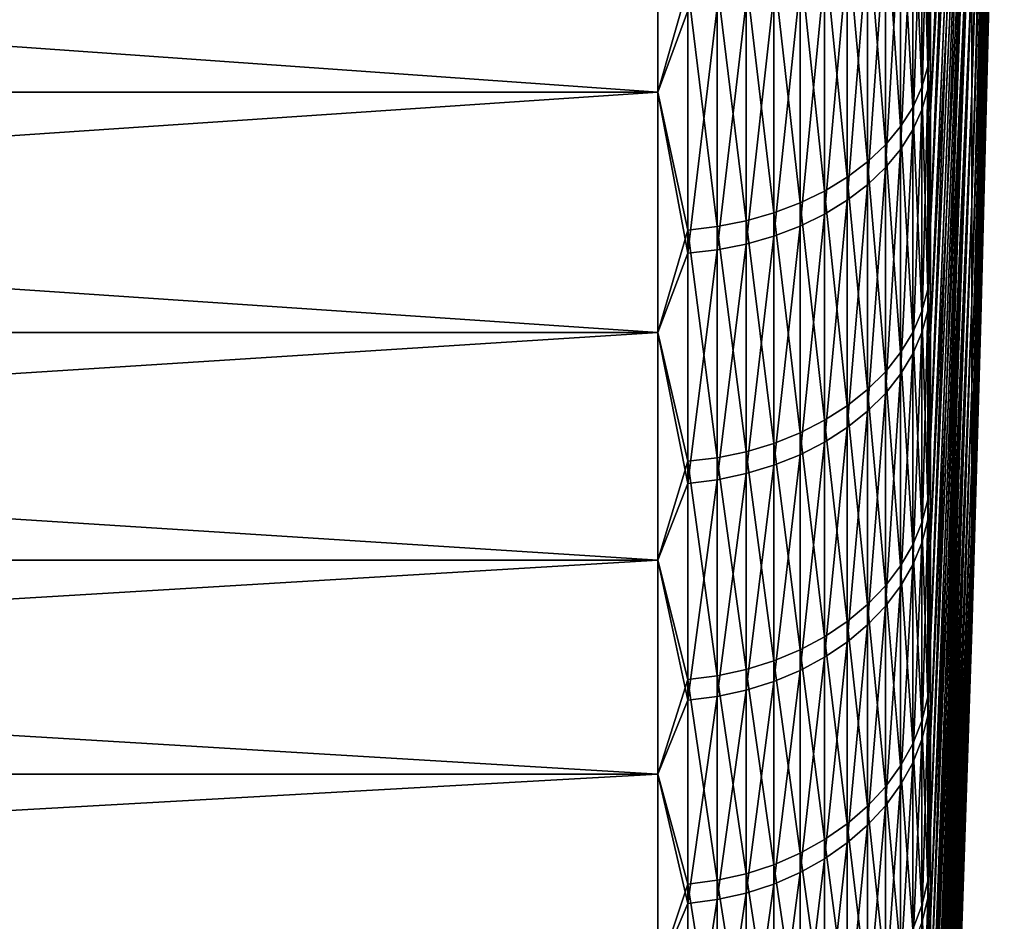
# Model space of a CAD drawing. Header units: metres. Extents: x -2 to 85, y -75 to 75.
# Tile 152 of 230: x 81.39 to 85, y -19.11 to -15.81. Entities that reach past the tile are written whole.
import ezdxf

# ---------------------------------------------------------------- set-up
doc = ezdxf.new("R2010")
doc.units = ezdxf.units.M
doc.layers.add('solid_21204500', color=7, linetype='CONTINUOUS')

msp = doc.modelspace()

# ---------------------------------------------------------------- linework, layer by layer
at = {"layer": 'solid_21204500'}
for points in [[(84.997353, -11.720431, 6.766794), (84.878586, -15.627512, 9.022549), (84.878586, -16.078299, 8.192303)], [(84.997353, -11.720431, 6.766794), (84.878586, -16.078299, 8.192303), (84.997353, -12.058516, 6.144121)], [(84.997353, -12.058516, -6.144121), (84.878586, -16.078299, -8.192303), (84.878586, -15.627512, -9.022549)], [(84.997353, -12.363548, -5.504606), (84.878586, -16.078299, -8.192303), (84.997353, -12.058516, -6.144121)], [(84.997353, -12.058516, 6.144121), (84.878586, -16.078299, 8.192303), (84.878586, -16.485016, 7.339602)], [(84.997353, -12.058516, 6.144121), (84.878586, -16.485016, 7.339602), (84.997353, -12.363548, 5.504606)], [(84.997353, -12.363548, -5.504606), (84.878586, -16.485016, -7.339602), (84.878586, -16.078299, -8.192303)], [(84.997353, -12.634693, -4.850005), (84.878586, -16.485016, -7.339602), (84.997353, -12.363548, -5.504606)], [(84.997353, -12.363548, 5.504606), (84.878586, -16.485016, 7.339602), (84.878586, -16.84655, 6.466784)], [(84.997353, -12.363548, 5.504606), (84.878586, -16.84655, 6.466784), (84.997353, -12.634693, 4.850005)], [(84.997353, -12.634693, -4.850005), (84.878586, -16.84655, -6.466784), (84.878586, -16.485016, -7.339602)], [(84.997353, -12.871208, -4.182109), (84.878586, -16.84655, -6.466784), (84.997353, -12.634693, -4.850005)], [(84.997353, -12.634693, 4.850005), (84.878586, -16.84655, 6.466784), (84.878586, -17.161907, 5.576241)], [(84.997353, -12.634693, 4.850005), (84.878586, -17.161907, 5.576241), (84.997353, -12.871208, 4.182109)], [(84.726563, -16.147188, -15.722914), (84.878586, -12.75981, -12.75981), (84.878586, -13.41012, -12.074527)], [(84.726563, -16.147188, -15.722914), (84.726563, -15.722914, -16.147188), (84.878586, -12.75981, -12.75981)], [(84.878586, -12.75981, 12.75981), (84.726563, -16.153055, 15.716887), (84.726563, -16.565525, 15.281528)], [(84.878586, -13.41012, 12.074527), (84.878586, -12.75981, 12.75981), (84.726563, -16.565525, 15.281528)], [(84.878586, -12.75981, 12.75981), (84.726563, -15.729147, 16.141117), (84.726563, -16.153055, 15.716887)], [(84.997353, -12.871208, -4.182109), (84.878586, -17.161907, -5.576241), (84.878586, -16.84655, -6.466784)], [(84.997353, -13.072443, -3.502751), (84.878586, -17.161907, -5.576241), (84.997353, -12.871208, -4.182109)], [(84.997353, -12.871208, 4.182109), (84.878586, -17.161907, 5.576241), (84.878586, -17.430225, 4.670415)], [(84.997353, -12.871208, 4.182109), (84.878586, -17.430225, 4.670415), (84.997353, -13.072443, 3.502751)], [(84.997353, -13.072443, -3.502751), (84.878586, -17.430225, -4.670415), (84.878586, -17.161907, -5.576241)], [(84.997353, -13.237847, -2.813791), (84.878586, -17.430225, -4.670415), (84.997353, -13.072443, -3.502751)], [(84.997353, -13.072443, 3.502751), (84.878586, -17.430225, 4.670415), (84.878586, -17.650768, 3.751787)], [(84.997353, -13.072443, 3.502751), (84.878586, -17.650768, 3.751787), (84.997353, -13.237847, 2.813791)], [(84.997353, -13.237847, -2.813791), (84.878586, -17.650768, -3.751787), (84.878586, -17.430225, -4.670415)], [(84.997353, -13.366968, -2.11712), (84.878586, -17.650768, -3.751787), (84.997353, -13.237847, -2.813791)], [(84.997353, -13.237847, 2.813791), (84.878586, -17.650768, 3.751787), (84.878586, -17.822931, 2.822875)], [(84.997353, -13.237847, 2.813791), (84.878586, -17.822931, 2.822875), (84.997353, -13.366968, 2.11712)], [(84.997353, -13.366968, -2.11712), (84.878586, -17.822931, -2.822875), (84.878586, -17.650768, -3.751787)], [(84.997353, -13.459451, -1.414645), (84.878586, -17.822931, -2.822875), (84.997353, -13.366968, -2.11712)], [(84.997353, -13.366968, 2.11712), (84.878586, -17.822931, 2.822875), (84.878586, -17.946243, 1.886226)], [(84.997353, -13.366968, 2.11712), (84.878586, -17.946243, 1.886226), (84.997353, -13.459451, 1.414645)], [(84.726563, -16.961111, -14.841242), (84.878586, -13.41012, -12.074527), (84.878586, -14.023674, -11.356148)], [(84.726563, -16.560019, -15.287496), (84.726563, -16.147188, -15.722914), (84.878586, -13.41012, -12.074527)], [(84.726563, -16.961111, -14.841242), (84.726563, -16.560019, -15.287496), (84.878586, -13.41012, -12.074527)], [(84.878586, -13.41012, 12.074527), (84.726563, -16.966267, 14.835347), (84.726563, -17.354994, 14.378662)], [(84.878586, -14.023674, 11.356148), (84.878586, -13.41012, 12.074527), (84.726563, -17.354994, 14.378662)], [(84.878586, -13.41012, 12.074527), (84.726563, -16.565525, 15.281528), (84.726563, -16.966267, 14.835347)], [(84.997353, -13.459451, -1.414645), (84.878586, -17.946243, -1.886226), (84.878586, -17.822931, -2.822875)], [(84.997353, -13.515041, -0.708293), (84.878586, -17.946243, -1.886226), (84.997353, -13.459451, -1.414645)], [(84.997353, -13.459451, 1.414645), (84.878586, -17.946243, 1.886226), (84.878586, -18.020367, 0.944407)], [(84.997353, -13.459451, 1.414645), (84.878586, -18.020367, 0.944407), (84.997353, -13.515041, 0.708293)], [(84.997353, -13.515041, 0.708293), (84.878586, -18.045097), (84.911804, -16.904913)], [(84.997353, -13.515041, 0.708293), (84.878586, -18.020367, 0.944407), (84.878586, -18.045097)], [(84.997353, -13.515041, -0.708293), (84.878586, -18.020367, -0.944407), (84.878586, -17.946243, -1.886226)], [(84.997353, -13.533588), (84.878586, -18.020367, -0.944407), (84.997353, -13.515041, -0.708293)], [(84.911804, -16.904913), (84.878586, -18.020367, -0.944407), (84.997353, -13.533588)], [(84.997353, -13.515041, 0.708293), (84.911804, -16.904913), (84.997353, -13.533588)], [(84.726563, -17.726955, -13.9175), (84.878586, -14.023674, -11.356148), (84.878586, -14.59879, -10.606642)], [(84.726563, -17.350182, -14.384468), (84.726563, -16.961111, -14.841242), (84.878586, -14.023674, -11.356148)], [(84.726563, -17.726955, -13.9175), (84.726563, -17.350182, -14.384468), (84.878586, -14.023674, -11.356148)], [(84.878586, -14.023674, 11.356148), (84.726563, -17.731432, 13.911796), (84.726563, -18.095314, 13.435079)], [(84.878586, -14.59879, 10.606642), (84.878586, -14.023674, 11.356148), (84.726563, -18.095314, 13.435079)], [(84.878586, -14.023674, 11.356148), (84.726563, -17.354994, 14.378662), (84.726563, -17.731432, 13.911796)], [(84.726563, -18.442551, -12.954308), (84.878586, -14.59879, -10.606642), (84.878586, -15.133892, -9.828064)], [(84.726563, -18.091164, -13.440667), (84.726563, -17.726955, -13.9175), (84.878586, -14.59879, -10.606642)], [(84.726563, -18.442551, -12.954308), (84.726563, -18.091164, -13.440667), (84.878586, -14.59879, -10.606642)], [(84.878586, -14.59879, 10.606642), (84.726563, -18.446383, 12.948848), (84.726563, -18.784391, 12.453448)], [(84.878586, -15.133892, 9.828064), (84.878586, -14.59879, 10.606642), (84.726563, -18.784391, 12.453448)], [(84.878586, -14.59879, 10.606642), (84.726563, -18.095314, 13.435079), (84.726563, -18.446383, 12.948848)], [(84.716667, -15.120913, -16.857214), (84.716667, -15.981742, -16.043428), (84.694832, -15.19261, -16.937143)], [(84.716667, -15.120913, -16.857214), (84.726563, -15.722914, -16.147188), (84.716667, -15.981742, -16.043428)], [(83.727272, -16.075054, -17.14184), (70.650002, -16.075054, -17.14184), (70.650002, -15.149022, -17.965443)], [(83.727272, -15.149022, -17.965443), (83.727272, -16.075054, -17.14184), (70.650002, -15.149022, -17.965443)], [(83.727272, -15.149022, 17.965443), (70.650002, -15.149022, 17.965443), (70.650002, -16.075054, 17.14184)], [(83.727272, -16.075054, 17.14184), (83.727272, -15.149022, 17.965443), (70.650002, -16.075054, 17.14184)], [(83.836571, -15.777276, 17.408218), (83.727272, -15.149022, 17.965443), (83.727272, -16.075054, 17.14184)], [(83.836571, -15.68765, -17.489029), (83.727272, -16.075054, -17.14184), (83.727272, -15.149022, -17.965443)], [(84.726563, -19.105867, -11.954394), (84.878586, -15.133892, -9.828064), (84.878586, -15.627512, -9.022549)], [(84.726563, -18.780865, -12.458766), (84.726563, -18.442551, -12.954308), (84.878586, -15.133892, -9.828064)], [(84.726563, -19.105867, -11.954394), (84.726563, -18.780865, -12.458766), (84.878586, -15.133892, -9.828064)], [(84.878586, -15.133892, 9.828064), (84.726563, -19.109098, 11.949231), (84.726563, -19.420273, 11.436552)], [(84.878586, -15.627512, 9.022549), (84.878586, -15.133892, 9.828064), (84.726563, -19.420273, 11.436552)], [(84.878586, -15.133892, 9.828064), (84.726563, -18.784391, 12.453448), (84.726563, -19.109098, 11.949231)], [(84.694832, -15.19261, -16.937143), (84.694832, -16.05752, -16.119499), (84.661385, -15.26228, -17.014816)], [(84.716667, -15.981742, -16.043428), (84.694832, -16.05752, -16.119499), (84.694832, -15.19261, -16.937143)], [(84.716667, -15.207301, 16.779324), (84.694832, -15.279408, 16.858883), (84.694832, -16.140106, 16.036808)], [(84.716667, -16.063938, 15.961126), (84.716667, -15.207301, 16.779324), (84.694832, -16.140106, 16.036808)], [(84.716667, -16.063938, 15.961126), (84.726563, -15.294101, 16.553919), (84.716667, -15.207301, 16.779324)], [(84.661385, -15.26228, -17.014816), (84.661385, -16.131159, -16.193422), (84.616722, -15.32909, -17.089296)], [(84.694832, -16.05752, -16.119499), (84.661385, -16.131159, -16.193422), (84.661385, -15.26228, -17.014816)], [(84.694832, -15.279408, 16.858883), (84.661385, -15.349477, 16.936195), (84.661385, -16.214123, 16.11035)], [(84.694832, -16.140106, 16.036808), (84.694832, -15.279408, 16.858883), (84.661385, -16.214123, 16.11035)], [(84.716667, -16.063938, 15.961126), (84.726563, -15.729147, 16.141117), (84.726563, -15.294101, 16.553919)], [(84.616722, -15.32909, -17.089296), (84.616722, -16.201771, -16.264307), (84.561386, -15.392237, -17.159695)], [(84.661385, -16.131159, -16.193422), (84.616722, -16.201771, -16.264307), (84.616722, -15.32909, -17.089296)], [(84.661385, -15.349477, 16.936195), (84.616722, -15.416668, 17.010334), (84.616722, -16.285099, 16.180872)], [(84.661385, -16.214123, 16.11035), (84.661385, -15.349477, 16.936195), (84.616722, -16.285099, 16.180872)], [(84.561386, -15.392237, -17.159695), (84.561386, -16.268513, -16.331306), (84.496025, -15.45096, -17.225161)], [(84.616722, -16.201771, -16.264307), (84.561386, -16.268513, -16.331306), (84.561386, -15.392237, -17.159695)], [(84.616722, -15.416668, 17.010334), (84.561386, -15.480175, 17.080404), (84.561386, -16.352184, 16.247526)], [(84.616722, -16.285099, 16.180872), (84.616722, -15.416668, 17.010334), (84.561386, -16.352184, 16.247526)], [(84.496025, -15.45096, -17.225161), (84.496025, -16.33058, -16.393614), (84.421448, -15.504558, -17.284912)], [(84.561386, -16.268513, -16.331306), (84.496025, -16.33058, -16.393614), (84.496025, -15.45096, -17.225161)], [(84.561386, -15.480175, 17.080404), (84.496025, -15.539235, 17.145569), (84.496025, -16.41457, 16.309513)], [(84.561386, -16.352184, 16.247526), (84.561386, -15.480175, 17.080404), (84.496025, -16.41457, 16.309513)], [(84.421448, -15.504558, -17.284912), (84.421448, -16.387228, -16.45048), (84.338524, -15.552384, -17.338232)], [(84.496025, -16.33058, -16.393614), (84.421448, -16.387228, -16.45048), (84.421448, -15.504558, -17.284912)], [(84.338524, -15.552384, -17.338232), (84.338524, -16.437777, -16.501225), (84.248268, -15.593866, -17.384478)], [(84.421448, -16.387228, -16.45048), (84.338524, -16.437777, -16.501225), (84.338524, -15.552384, -17.338232)], [(84.496025, -15.539235, 17.145569), (84.421448, -15.593138, 17.205046), (84.421448, -16.47151, 16.366089)], [(84.496025, -16.41457, 16.309513), (84.496025, -15.539235, 17.145569), (84.421448, -16.47151, 16.366089)], [(84.248268, -15.593866, -17.384478), (84.248268, -16.481621, -16.545237), (84.151756, -15.628506, -17.423094)], [(84.338524, -16.437777, -16.501225), (84.248268, -16.481621, -16.545237), (84.248268, -15.593866, -17.384478)], [(84.421448, -15.593138, 17.205046), (84.338524, -15.641238, 17.258118), (84.338524, -16.52232, 16.416573)], [(84.421448, -16.47151, 16.366089), (84.421448, -15.593138, 17.205046), (84.338524, -16.52232, 16.416573)], [(84.151756, -15.628506, -17.423094), (84.151756, -16.518232, -16.581991), (84.050148, -15.655887, -17.453619)], [(84.248268, -16.481621, -16.545237), (84.151756, -16.518232, -16.581991), (84.151756, -15.628506, -17.423094)], [(84.726563, -19.715027, -10.920595), (84.878586, -15.627512, -9.022549), (84.878586, -16.078299, -8.192303)], [(84.726563, -19.41733, -11.441549), (84.726563, -19.105867, -11.954394), (84.878586, -15.627512, -9.022549)], [(84.726563, -19.715027, -10.920595), (84.726563, -19.41733, -11.441549), (84.878586, -15.627512, -9.022549)], [(84.878586, -15.627512, 9.022549), (84.726563, -19.717697, 10.915775), (84.726563, -20.00116, 10.387268)], [(84.878586, -16.078299, 8.192303), (84.878586, -15.627512, 9.022549), (84.726563, -20.00116, 10.387268)], [(84.878586, -15.627512, 9.022549), (84.726563, -19.420273, 11.436552), (84.726563, -19.717697, 10.915775)], [(84.050148, -15.655887, -17.453619), (84.050148, -16.547173, -16.611042), (83.944664, -15.67568, -17.475685)], [(84.151756, -16.518232, -16.581991), (84.050148, -16.547173, -16.611042), (84.050148, -15.655887, -17.453619)], [(84.338524, -15.641238, 17.258118), (84.248268, -15.682957, 17.30415), (84.248268, -16.566389, 16.460361)], [(84.338524, -16.52232, 16.416573), (84.338524, -15.641238, 17.258118), (84.248268, -16.566389, 16.460361)], [(83.836571, -15.68765, -17.489029), (83.836571, -16.580742, -16.644743), (83.727272, -16.075054, -17.14184)], [(83.944664, -15.67568, -17.475685), (83.944664, -16.568092, -16.632044), (83.836571, -15.68765, -17.489029)], [(83.944664, -16.568092, -16.632044), (83.836571, -16.580742, -16.644743), (83.836571, -15.68765, -17.489029)], [(84.050148, -16.547173, -16.611042), (83.944664, -16.568092, -16.632044), (83.944664, -15.67568, -17.475685)], [(84.248268, -15.682957, 17.30415), (84.151756, -15.717794, 17.342587), (84.151756, -16.603188, 16.496925)], [(84.248268, -16.566389, 16.460361), (84.248268, -15.682957, 17.30415), (84.151756, -16.603188, 16.496925)], [(84.151756, -15.717794, 17.342587), (84.050148, -15.745332, 17.372971), (84.050148, -16.632277, 16.525827)], [(84.151756, -16.603188, 16.496925), (84.151756, -15.717794, 17.342587), (84.050148, -16.632277, 16.525827)], [(84.716667, -15.981742, -16.043428), (84.726563, -15.722914, -16.147188), (84.726563, -16.147188, -15.722914)], [(84.716667, -16.063938, 15.961126), (84.726563, -16.153055, 15.716887), (84.726563, -15.729147, 16.141117)], [(83.836571, -16.666021, 16.559355), (83.836571, -15.777276, 17.408218), (83.727272, -16.075054, 17.14184)], [(83.944664, -15.765239, 17.394936), (83.836571, -15.777276, 17.408218), (83.836571, -16.666021, 16.559355)], [(83.944664, -16.653305, 16.546721), (83.944664, -15.765239, 17.394936), (83.836571, -16.666021, 16.559355)], [(84.050148, -15.745332, 17.372971), (83.944664, -15.765239, 17.394936), (83.944664, -16.653305, 16.546721)], [(84.050148, -16.632277, 16.525827), (84.050148, -15.745332, 17.372971), (83.944664, -16.653305, 16.546721)], [(84.716667, -15.981742, -16.043428), (84.716667, -16.798838, -15.185741), (84.694832, -16.05752, -16.119499)], [(84.716667, -15.981742, -16.043428), (84.726563, -16.147188, -15.722914), (84.726563, -16.560019, -15.287496)], [(84.716667, -15.981742, -16.043428), (84.726563, -16.560019, -15.287496), (84.716667, -16.798838, -15.185741)], [(84.694832, -16.05752, -16.119499), (84.694832, -16.87849, -15.257746), (84.661385, -16.131159, -16.193422)], [(84.716667, -16.798838, -15.185741), (84.694832, -16.87849, -15.257746), (84.694832, -16.05752, -16.119499)], [(84.716667, -16.063938, 15.961126), (84.694832, -16.140106, 16.036808), (84.694832, -16.95664, 15.170847)], [(84.716667, -16.876617, 15.099254), (84.716667, -16.063938, 15.961126), (84.694832, -16.95664, 15.170847)], [(84.716667, -16.876617, 15.099254), (84.726563, -16.153055, 15.716887), (84.716667, -16.063938, 15.961126)], [(83.727272, -16.956379, -16.270563), (70.650002, -16.956379, -16.270563), (70.650002, -16.075054, -17.14184)], [(83.727272, -16.075054, -17.14184), (83.727272, -16.956379, -16.270563), (70.650002, -16.075054, -17.14184)], [(83.727272, -16.075054, 17.14184), (70.650002, -16.075054, 17.14184), (70.650002, -16.956379, 16.270563)], [(83.727272, -16.956379, 16.270563), (83.727272, -16.075054, 17.14184), (70.650002, -16.956379, 16.270563)], [(83.836571, -16.666021, 16.559355), (83.727272, -16.075054, 17.14184), (83.727272, -16.956379, 16.270563)], [(83.836571, -16.580742, -16.644743), (83.727272, -16.956379, -16.270563), (83.727272, -16.075054, -17.14184)], [(84.726563, -20.268303, -9.855841), (84.878586, -16.078299, -8.192303), (84.878586, -16.485016, -7.339602)], [(84.726563, -19.998753, -10.391901), (84.726563, -19.715027, -10.920595), (84.878586, -16.078299, -8.192303)], [(84.726563, -20.268303, -9.855841), (84.726563, -19.998753, -10.391901), (84.878586, -16.078299, -8.192303)], [(84.878586, -16.078299, 8.192303), (84.726563, -20.270458, 9.851407), (84.726563, -20.525406, 9.30857)], [(84.878586, -16.485016, 7.339602), (84.878586, -16.078299, 8.192303), (84.726563, -20.525406, 9.30857)], [(84.878586, -16.078299, 8.192303), (84.726563, -20.00116, 10.387268), (84.726563, -20.270458, 9.851407)], [(84.661385, -16.131159, -16.193422), (84.661385, -16.955893, -15.327716), (84.616722, -16.201771, -16.264307)], [(84.694832, -16.87849, -15.257746), (84.661385, -16.955893, -15.327716), (84.661385, -16.131159, -16.193422)], [(84.694832, -16.140106, 16.036808), (84.661385, -16.214123, 16.11035), (84.661385, -17.034401, 15.240418)], [(84.694832, -16.95664, 15.170847), (84.694832, -16.140106, 16.036808), (84.661385, -17.034401, 15.240418)], [(84.716667, -16.876617, 15.099254), (84.726563, -16.565525, 15.281528), (84.726563, -16.153055, 15.716887)], [(84.616722, -16.201771, -16.264307), (84.616722, -17.030117, -15.394812), (84.561386, -16.268513, -16.331306)], [(84.661385, -16.955893, -15.327716), (84.616722, -17.030117, -15.394812), (84.616722, -16.201771, -16.264307)], [(84.661385, -16.214123, 16.11035), (84.616722, -16.285099, 16.180872), (84.616722, -17.108969, 15.307133)], [(84.661385, -17.034401, 15.240418), (84.661385, -16.214123, 16.11035), (84.616722, -17.108969, 15.307133)], [(84.561386, -16.268513, -16.331306), (84.561386, -17.100269, -15.458229), (84.496025, -16.33058, -16.393614)], [(84.616722, -17.030117, -15.394812), (84.561386, -17.100269, -15.458229), (84.561386, -16.268513, -16.331306)], [(84.616722, -16.285099, 16.180872), (84.561386, -16.352184, 16.247526), (84.561386, -17.179445, 15.370189)], [(84.616722, -17.108969, 15.307133), (84.616722, -16.285099, 16.180872), (84.561386, -17.179445, 15.370189)], [(84.496025, -16.33058, -16.393614), (84.496025, -17.16551, -15.517204), (84.421448, -16.387228, -16.45048)], [(84.561386, -17.100269, -15.458229), (84.496025, -17.16551, -15.517204), (84.496025, -16.33058, -16.393614)], [(84.561386, -16.352184, 16.247526), (84.496025, -16.41457, 16.309513), (84.496025, -17.244987, 15.428828)], [(84.561386, -17.179445, 15.370189), (84.561386, -16.352184, 16.247526), (84.496025, -17.244987, 15.428828)], [(84.421448, -16.387228, -16.45048), (84.421448, -17.225054, -15.571032), (84.338524, -16.437777, -16.501225)], [(84.496025, -17.16551, -15.517204), (84.421448, -17.225054, -15.571032), (84.421448, -16.387228, -16.45048)], [(84.496025, -16.41457, 16.309513), (84.421448, -16.47151, 16.366089), (84.421448, -17.30481, 15.482348)], [(84.496025, -17.244987, 15.428828), (84.496025, -16.41457, 16.309513), (84.421448, -17.30481, 15.482348)], [(84.338524, -16.437777, -16.501225), (84.338524, -17.278189, -15.619063), (84.248268, -16.481621, -16.545237)], [(84.421448, -17.225054, -15.571032), (84.338524, -17.278189, -15.619063), (84.338524, -16.437777, -16.501225)], [(84.248268, -16.481621, -16.545237), (84.248268, -17.324274, -15.660723), (84.151756, -16.518232, -16.581991)], [(84.338524, -17.278189, -15.619063), (84.248268, -17.324274, -15.660723), (84.248268, -16.481621, -16.545237)], [(84.421448, -16.47151, 16.366089), (84.338524, -16.52232, 16.416573), (84.338524, -17.358189, 15.530107)], [(84.421448, -17.30481, 15.482348), (84.421448, -16.47151, 16.366089), (84.338524, -17.358189, 15.530107)], [(84.726563, -20.764126, -8.763149), (84.878586, -16.485016, -7.339602), (84.878586, -16.84655, -6.466784)], [(84.726563, -20.523489, -9.312796), (84.726563, -20.268303, -9.855841), (84.878586, -16.485016, -7.339602)], [(84.726563, -20.764126, -8.763149), (84.726563, -20.523489, -9.312796), (84.878586, -16.485016, -7.339602)], [(84.878586, -16.485016, 7.339602), (84.726563, -20.765818, 8.759141), (84.726563, -20.991526, 8.20351)], [(84.878586, -16.84655, 6.466784), (84.878586, -16.485016, 7.339602), (84.726563, -20.991526, 8.20351)], [(84.878586, -16.485016, 7.339602), (84.726563, -20.525406, 9.30857), (84.726563, -20.765818, 8.759141)], [(84.151756, -16.518232, -16.581991), (84.151756, -17.362757, -15.695511), (84.050148, -16.547173, -16.611042)], [(84.248268, -17.324274, -15.660723), (84.151756, -17.362757, -15.695511), (84.151756, -16.518232, -16.581991)], [(84.338524, -16.52232, 16.416573), (84.248268, -16.566389, 16.460361), (84.248268, -17.404488, 15.571529)], [(84.338524, -17.358189, 15.530107), (84.338524, -16.52232, 16.416573), (84.248268, -17.404488, 15.571529)], [(83.944664, -16.568092, -16.632044), (83.944664, -17.415167, -15.742887), (83.836571, -16.580742, -16.644743)], [(84.050148, -16.547173, -16.611042), (84.050148, -17.393177, -15.723009), (83.944664, -16.568092, -16.632044)], [(84.050148, -17.393177, -15.723009), (83.944664, -17.415167, -15.742887), (83.944664, -16.568092, -16.632044)], [(84.151756, -17.362757, -15.695511), (84.050148, -17.393177, -15.723009), (84.050148, -16.547173, -16.611042)], [(84.248268, -16.566389, 16.460361), (84.151756, -16.603188, 16.496925), (84.151756, -17.443148, 15.606119)], [(84.248268, -17.404488, 15.571529), (84.248268, -16.566389, 16.460361), (84.151756, -17.443148, 15.606119)], [(84.716667, -16.798838, -15.185741), (84.726563, -16.560019, -15.287496), (84.726563, -16.961111, -14.841242)], [(84.716667, -16.876617, 15.099254), (84.726563, -16.966267, 14.835347), (84.726563, -16.565525, 15.281528)], [(83.836571, -16.580742, -16.644743), (83.836571, -17.428463, -15.754908), (83.727272, -16.956379, -16.270563)], [(83.944664, -17.415167, -15.742887), (83.836571, -17.428463, -15.754908), (83.836571, -16.580742, -16.644743)], [(84.151756, -16.603188, 16.496925), (84.050148, -16.632277, 16.525827), (84.050148, -17.473709, 15.633461)], [(84.151756, -17.443148, 15.606119), (84.151756, -16.603188, 16.496925), (84.050148, -17.473709, 15.633461)], [(84.050148, -16.632277, 16.525827), (83.944664, -16.653305, 16.546721), (83.944664, -17.4958, 15.653226)], [(84.050148, -17.473709, 15.633461), (84.050148, -16.632277, 16.525827), (83.944664, -17.4958, 15.653226)], [(83.836571, -17.509159, 15.665178), (83.836571, -16.666021, 16.559355), (83.727272, -16.956379, 16.270563)], [(83.944664, -16.653305, 16.546721), (83.836571, -16.666021, 16.559355), (83.836571, -17.509159, 15.665178)], [(83.944664, -17.4958, 15.653226), (83.944664, -16.653305, 16.546721), (83.836571, -17.509159, 15.665178)], [(84.716667, -16.798838, -15.185741), (84.716667, -17.569963, -14.286499), (84.694832, -16.87849, -15.257746)], [(84.716667, -16.798838, -15.185741), (84.726563, -16.961111, -14.841242), (84.726563, -17.350182, -14.384468)], [(84.716667, -16.798838, -15.185741), (84.726563, -17.350182, -14.384468), (84.716667, -17.569963, -14.286499)], [(84.726563, -21.201092, -7.645617), (84.878586, -16.84655, -6.466784), (84.878586, -17.161907, -5.576241)], [(84.726563, -20.990047, -8.207292), (84.726563, -20.764126, -8.763149), (84.878586, -16.84655, -6.466784)], [(84.726563, -21.201092, -7.645617), (84.726563, -20.990047, -8.207292), (84.878586, -16.84655, -6.466784)], [(84.878586, -16.84655, 6.466784), (84.726563, -21.20237, 7.64207), (84.726563, -21.398201, 7.075219)], [(84.878586, -17.161907, 5.576241), (84.878586, -16.84655, 6.466784), (84.726563, -21.398201, 7.075219)], [(84.878586, -16.84655, 6.466784), (84.726563, -20.991526, 8.20351), (84.726563, -21.20237, 7.64207)], [(84.694832, -16.87849, -15.257746), (84.694832, -17.653273, -14.354239), (84.661385, -16.955893, -15.327716)], [(84.716667, -16.876617, 15.099254), (84.694832, -16.95664, 15.170847), (84.694832, -17.726772, 14.263372)], [(84.716667, -17.643116, 14.196061), (84.716667, -16.876617, 15.099254), (84.694832, -17.726772, 14.263372)], [(84.716667, -17.569963, -14.286499), (84.694832, -17.653273, -14.354239), (84.694832, -16.87849, -15.257746)], [(84.716667, -17.643116, 14.196061), (84.726563, -16.966267, 14.835347), (84.716667, -16.876617, 15.099254)], [(84.911804, -16.904913), (84.878586, -18.045097), (84.878586, -18.020367, -0.944407)], [(83.727272, -17.790546, -15.354038), (70.650002, -17.790546, -15.354038), (70.650002, -16.956379, -16.270563)], [(83.727272, -16.956379, -16.270563), (83.727272, -17.790546, -15.354038), (70.650002, -16.956379, -16.270563)], [(83.727272, -16.956379, 16.270563), (70.650002, -16.956379, 16.270563), (70.650002, -17.790546, 15.354038)], [(83.727272, -17.790546, 15.354038), (83.727272, -16.956379, 16.270563), (70.650002, -17.790546, 15.354038)], [(83.836571, -17.509159, 15.665178), (83.727272, -16.956379, 16.270563), (83.727272, -17.790546, 15.354038)], [(83.836571, -17.428463, -15.754908), (83.727272, -17.790546, -15.354038), (83.727272, -16.956379, -16.270563)], [(84.661385, -16.955893, -15.327716), (84.661385, -17.734228, -14.420066), (84.616722, -17.030117, -15.394812)], [(84.694832, -17.653273, -14.354239), (84.661385, -17.734228, -14.420066), (84.661385, -16.955893, -15.327716)], [(84.694832, -16.95664, 15.170847), (84.661385, -17.034401, 15.240418), (84.661385, -17.808064, 14.328783)], [(84.694832, -17.726772, 14.263372), (84.694832, -16.95664, 15.170847), (84.661385, -17.808064, 14.328783)], [(84.716667, -17.643116, 14.196061), (84.726563, -17.354994, 14.378662), (84.726563, -16.966267, 14.835347)], [(84.616722, -17.030117, -15.394812), (84.616722, -17.811859, -14.483189), (84.561386, -17.100269, -15.458229)], [(84.661385, -17.734228, -14.420066), (84.616722, -17.811859, -14.483189), (84.616722, -17.030117, -15.394812)], [(84.661385, -17.034401, 15.240418), (84.616722, -17.108969, 15.307133), (84.616722, -17.886019, 14.391506)], [(84.661385, -17.808064, 14.328783), (84.661385, -17.034401, 15.240418), (84.616722, -17.886019, 14.391506)], [(84.561386, -17.100269, -15.458229), (84.561386, -17.885233, -14.54285), (84.496025, -17.16551, -15.517204)], [(84.616722, -17.811859, -14.483189), (84.561386, -17.885233, -14.54285), (84.561386, -17.100269, -15.458229)], [(84.616722, -17.108969, 15.307133), (84.561386, -17.179445, 15.370189), (84.561386, -17.959698, 14.45079)], [(84.616722, -17.886019, 14.391506), (84.616722, -17.108969, 15.307133), (84.561386, -17.959698, 14.45079)], [(84.496025, -17.16551, -15.517204), (84.496025, -17.953468, -14.598333), (84.421448, -17.225054, -15.571032)], [(84.561386, -17.885233, -14.54285), (84.496025, -17.953468, -14.598333), (84.496025, -17.16551, -15.517204)], [(84.561386, -17.179445, 15.370189), (84.496025, -17.244987, 15.428828), (84.496025, -18.028215, 14.505922)], [(84.561386, -17.959698, 14.45079), (84.561386, -17.179445, 15.370189), (84.496025, -18.028215, 14.505922)], [(84.726563, -21.577959, -6.506413), (84.878586, -17.161907, -5.576241), (84.878586, -17.430225, -4.670415)], [(84.726563, -21.397108, -7.078524), (84.726563, -21.201092, -7.645617), (84.878586, -17.161907, -5.576241)], [(84.726563, -21.577959, -6.506413), (84.726563, -21.397108, -7.078524), (84.878586, -17.161907, -5.576241)], [(84.878586, -17.161907, 5.576241), (84.726563, -21.57888, 6.503358), (84.726563, -21.74428, 5.926892)], [(84.878586, -17.430225, 4.670415), (84.878586, -17.161907, 5.576241), (84.726563, -21.74428, 5.926892)], [(84.878586, -17.161907, 5.576241), (84.726563, -21.398201, 7.075219), (84.726563, -21.57888, 6.503358)], [(84.421448, -17.225054, -15.571032), (84.421448, -18.015745, -14.648973), (84.338524, -17.278189, -15.619063)], [(84.496025, -17.953468, -14.598333), (84.421448, -18.015745, -14.648973), (84.421448, -17.225054, -15.571032)], [(84.496025, -17.244987, 15.428828), (84.421448, -17.30481, 15.482348), (84.421448, -18.090754, 14.556241)], [(84.496025, -18.028215, 14.505922), (84.496025, -17.244987, 15.428828), (84.421448, -18.090754, 14.556241)], [(84.338524, -17.278189, -15.619063), (84.338524, -18.07132, -14.69416), (84.248268, -17.324274, -15.660723)], [(84.421448, -18.015745, -14.648973), (84.338524, -18.07132, -14.69416), (84.338524, -17.278189, -15.619063)], [(84.248268, -17.324274, -15.660723), (84.248268, -18.11952, -14.733354), (84.151756, -17.362757, -15.695511)], [(84.338524, -18.07132, -14.69416), (84.248268, -18.11952, -14.733354), (84.248268, -17.324274, -15.660723)], [(84.421448, -17.30481, 15.482348), (84.338524, -17.358189, 15.530107), (84.338524, -18.146557, 14.601143)], [(84.421448, -18.090754, 14.556241), (84.421448, -17.30481, 15.482348), (84.338524, -18.146557, 14.601143)], [(84.151756, -17.362757, -15.695511), (84.151756, -18.159769, -14.766082), (84.050148, -17.393177, -15.723009)], [(84.248268, -18.11952, -14.733354), (84.151756, -18.159769, -14.766082), (84.151756, -17.362757, -15.695511)], [(84.338524, -17.358189, 15.530107), (84.248268, -17.404488, 15.571529), (84.248268, -18.19496, 14.640087)], [(84.338524, -18.146557, 14.601143), (84.338524, -17.358189, 15.530107), (84.248268, -18.19496, 14.640087)], [(84.716667, -17.569963, -14.286499), (84.726563, -17.350182, -14.384468), (84.726563, -17.726955, -13.9175)], [(84.716667, -17.643116, 14.196061), (84.726563, -17.731432, 13.911796), (84.726563, -17.354994, 14.378662)], [(84.050148, -17.393177, -15.723009), (84.050148, -18.191586, -14.791952), (83.944664, -17.415167, -15.742887)], [(84.151756, -18.159769, -14.766082), (84.050148, -18.191586, -14.791952), (84.050148, -17.393177, -15.723009)], [(84.248268, -17.404488, 15.571529), (84.151756, -17.443148, 15.606119), (84.151756, -18.235376, 14.672608)], [(84.248268, -18.19496, 14.640087), (84.248268, -17.404488, 15.571529), (84.151756, -18.235376, 14.672608)], [(83.836571, -17.428463, -15.754908), (83.836571, -18.228493, -14.821961), (83.727272, -17.790546, -15.354038)], [(83.944664, -17.415167, -15.742887), (83.944664, -18.214584, -14.810653), (83.836571, -17.428463, -15.754908)], [(83.944664, -18.214584, -14.810653), (83.836571, -18.228493, -14.821961), (83.836571, -17.428463, -15.754908)], [(84.050148, -18.191586, -14.791952), (83.944664, -18.214584, -14.810653), (83.944664, -17.415167, -15.742887)], [(84.726563, -21.893661, -5.348765), (84.878586, -17.430225, -4.670415), (84.878586, -17.650768, -3.751787)], [(84.726563, -21.743517, -5.92969), (84.726563, -21.577959, -6.506413), (84.878586, -17.430225, -4.670415)], [(84.726563, -21.893661, -5.348765), (84.726563, -21.743517, -5.92969), (84.878586, -17.430225, -4.670415)], [(84.878586, -17.430225, 4.670415), (84.726563, -21.894281, 5.34623), (84.726563, -22.02878, 4.761781)], [(84.878586, -17.650768, 3.751787), (84.878586, -17.430225, 4.670415), (84.726563, -22.02878, 4.761781)], [(84.878586, -17.430225, 4.670415), (84.726563, -21.74428, 5.926892), (84.726563, -21.894281, 5.34623)], [(84.050148, -17.473709, 15.633461), (83.944664, -17.4958, 15.653226), (83.944664, -18.290421, 14.716898)], [(84.050148, -18.267324, 14.698315), (84.050148, -17.473709, 15.633461), (83.944664, -18.290421, 14.716898)], [(84.151756, -17.443148, 15.606119), (84.050148, -17.473709, 15.633461), (84.050148, -18.267324, 14.698315)], [(84.151756, -18.235376, 14.672608), (84.151756, -17.443148, 15.606119), (84.050148, -18.267324, 14.698315)], [(83.836571, -18.304386, 14.728134), (83.836571, -17.509159, 15.665178), (83.727272, -17.790546, 15.354038)], [(83.944664, -17.4958, 15.653226), (83.836571, -17.509159, 15.665178), (83.836571, -18.304386, 14.728134)], [(83.944664, -18.290421, 14.716898), (83.944664, -17.4958, 15.653226), (83.836571, -18.304386, 14.728134)], [(84.716667, -17.569963, -14.286499), (84.716667, -18.293011, -13.348162), (84.694832, -17.653273, -14.354239)], [(84.716667, -17.569963, -14.286499), (84.726563, -17.726955, -13.9175), (84.726563, -18.091164, -13.440667)], [(84.716667, -17.569963, -14.286499), (84.726563, -18.091164, -13.440667), (84.716667, -18.293011, -13.348162)], [(84.694832, -17.653273, -14.354239), (84.694832, -18.379749, -13.411453), (84.661385, -17.734228, -14.420066)], [(84.716667, -17.643116, 14.196061), (84.694832, -17.726772, 14.263372), (84.694832, -18.448395, 13.316868)], [(84.716667, -18.361334, 13.254023), (84.716667, -17.643116, 14.196061), (84.694832, -18.448395, 13.316868)], [(84.716667, -18.293011, -13.348162), (84.694832, -18.379749, -13.411453), (84.694832, -17.653273, -14.354239)], [(84.716667, -18.361334, 13.254023), (84.726563, -17.731432, 13.911796), (84.716667, -17.643116, 14.196061)], [(84.726563, -22.147305, -4.175956), (84.878586, -17.650768, -3.751787), (84.878586, -17.822931, -2.822875)], [(84.726563, -22.02829, -4.764049), (84.726563, -21.893661, -5.348765), (84.878586, -17.650768, -3.751787)], [(84.726563, -22.147305, -4.175956), (84.726563, -22.02829, -4.764049), (84.878586, -17.650768, -3.751787)], [(84.878586, -17.650768, 3.751787), (84.726563, -22.14768, 4.173961), (84.726563, -22.250898, 3.583185)], [(84.878586, -17.822931, 2.822875), (84.878586, -17.650768, 3.751787), (84.726563, -22.250898, 3.583185)], [(84.878586, -17.650768, 3.751787), (84.726563, -22.02878, 4.761781), (84.726563, -22.14768, 4.173961)], [(84.694832, -17.726772, 14.263372), (84.661385, -17.808064, 14.328783), (84.661385, -18.532997, 13.377937)], [(84.694832, -18.448395, 13.316868), (84.694832, -17.726772, 14.263372), (84.661385, -18.532997, 13.377937)], [(84.661385, -17.734228, -14.420066), (84.661385, -18.464035, -13.472957), (84.616722, -17.811859, -14.483189)], [(84.694832, -18.379749, -13.411453), (84.661385, -18.464035, -13.472957), (84.661385, -17.734228, -14.420066)], [(84.716667, -18.361334, 13.254023), (84.726563, -18.095314, 13.435079), (84.726563, -17.731432, 13.911796)], [(83.727272, -18.575237, -14.394811), (70.650002, -18.575237, -14.394811), (70.650002, -17.790546, -15.354038)], [(83.727272, -17.790546, -15.354038), (83.727272, -18.575237, -14.394811), (70.650002, -17.790546, -15.354038)], [(83.727272, -17.790546, 15.354038), (70.650002, -17.790546, 15.354038), (70.650002, -18.575237, 14.394811)], [(83.727272, -18.575237, 14.394811), (83.727272, -17.790546, 15.354038), (70.650002, -18.575237, 14.394811)], [(83.836571, -18.304386, 14.728134), (83.727272, -17.790546, 15.354038), (83.727272, -18.575237, 14.394811)], [(83.836571, -18.228493, -14.821961), (83.727272, -18.575237, -14.394811), (83.727272, -17.790546, -15.354038)], [(84.616722, -17.811859, -14.483189), (84.616722, -18.544861, -13.531934), (84.561386, -17.885233, -14.54285)], [(84.661385, -17.808064, 14.328783), (84.616722, -17.886019, 14.391506), (84.616722, -18.614124, 13.436499)], [(84.661385, -18.532997, 13.377937), (84.661385, -17.808064, 14.328783), (84.616722, -18.614124, 13.436499)], [(84.661385, -18.464035, -13.472957), (84.616722, -18.544861, -13.531934), (84.616722, -17.811859, -14.483189)], [(84.726563, -22.338169, -2.99131), (84.878586, -17.822931, -2.822875), (84.878586, -17.946243, -1.886226)], [(84.726563, -22.250622, -3.584903), (84.726563, -22.147305, -4.175956), (84.878586, -17.822931, -2.822875)], [(84.726563, -22.338169, -2.99131), (84.726563, -22.250622, -3.584903), (84.878586, -17.822931, -2.822875)], [(84.878586, -17.822931, 2.822875), (84.726563, -22.338362, 2.989873), (84.726563, -22.410006, 2.394443)], [(84.878586, -17.946243, 1.886226), (84.878586, -17.822931, 2.822875), (84.726563, -22.410006, 2.394443)], [(84.878586, -17.822931, 2.822875), (84.726563, -22.250898, 3.583185), (84.726563, -22.338362, 2.989873)], [(84.561386, -17.885233, -14.54285), (84.561386, -18.621254, -13.587676), (84.496025, -17.953468, -14.598333)], [(84.616722, -18.544861, -13.531934), (84.561386, -18.621254, -13.587676), (84.561386, -17.885233, -14.54285)], [(84.616722, -17.886019, 14.391506), (84.561386, -17.959698, 14.45079), (84.561386, -18.690802, 13.491848)], [(84.616722, -18.614124, 13.436499), (84.616722, -17.886019, 14.391506), (84.561386, -18.690802, 13.491848)], [(84.726563, -22.465714, -1.798184), (84.878586, -17.946243, -1.886226), (84.878586, -18.020367, -0.944407)], [(84.726563, -22.409883, -2.395596), (84.726563, -22.338169, -2.99131), (84.878586, -17.946243, -1.886226)], [(84.726563, -22.465714, -1.798184), (84.726563, -22.409883, -2.395596), (84.878586, -17.946243, -1.886226)], [(84.878586, -17.946243, 1.886226), (84.726563, -22.465782, 1.797317), (84.726563, -22.505651, 1.198919)], [(84.878586, -18.020367, 0.944407), (84.878586, -17.946243, 1.886226), (84.726563, -22.505651, 1.198919)], [(84.878586, -17.946243, 1.886226), (84.726563, -22.410006, 2.394443), (84.726563, -22.465782, 1.797317)], [(84.496025, -17.953468, -14.598333), (84.496025, -18.692297, -13.639516), (84.421448, -18.015745, -14.648973)], [(84.561386, -18.621254, -13.587676), (84.496025, -18.692297, -13.639516), (84.496025, -17.953468, -14.598333)], [(84.561386, -17.959698, 14.45079), (84.496025, -18.028215, 14.505922), (84.496025, -18.762112, 13.543322)], [(84.561386, -18.690802, 13.491848), (84.561386, -17.959698, 14.45079), (84.496025, -18.762112, 13.543322)], [(84.421448, -18.015745, -14.648973), (84.421448, -18.757137, -13.686829), (84.338524, -18.07132, -14.69416)], [(84.496025, -18.692297, -13.639516), (84.421448, -18.757137, -13.686829), (84.421448, -18.015745, -14.648973)], [(84.496025, -18.028215, 14.505922), (84.421448, -18.090754, 14.556241), (84.421448, -18.827194, 13.590302)], [(84.496025, -18.762112, 13.543322), (84.496025, -18.028215, 14.505922), (84.421448, -18.827194, 13.590302)], [(84.878586, -18.020367, 0.944407), (84.726563, -22.537563), (84.878586, -18.045097)], [(84.878586, -18.020367, 0.944407), (84.726563, -22.529583, 0.599672), (84.726563, -22.537563)], [(84.726563, -22.529575, -0.599962), (84.878586, -18.020367, -0.944407), (84.878586, -18.045097)], [(84.726563, -22.505621, -1.199498), (84.726563, -22.465714, -1.798184), (84.878586, -18.020367, -0.944407)], [(84.726563, -22.529575, -0.599962), (84.726563, -22.505621, -1.199498), (84.878586, -18.020367, -0.944407)], [(84.878586, -18.020367, 0.944407), (84.726563, -22.505651, 1.198919), (84.726563, -22.529583, 0.599672)], [(84.726563, -22.529575, -0.599962), (84.878586, -18.045097), (84.726563, -22.537563)], [(84.338524, -18.07132, -14.69416), (84.338524, -18.814999, -13.729049), (84.248268, -18.11952, -14.733354)], [(84.421448, -18.757137, -13.686829), (84.338524, -18.814999, -13.729049), (84.338524, -18.07132, -14.69416)], [(84.421448, -18.090754, 14.556241), (84.338524, -18.146557, 14.601143), (84.338524, -18.885269, 13.632223)], [(84.421448, -18.827194, 13.590302), (84.421448, -18.090754, 14.556241), (84.338524, -18.885269, 13.632223)], [(84.716667, -18.293011, -13.348162), (84.726563, -18.091164, -13.440667), (84.726563, -18.442551, -12.954308)], [(84.248268, -18.11952, -14.733354), (84.248268, -18.865183, -13.765667), (84.151756, -18.159769, -14.766082)], [(84.338524, -18.814999, -13.729049), (84.248268, -18.865183, -13.765667), (84.248268, -18.11952, -14.733354)], [(84.716667, -18.361334, 13.254023), (84.726563, -18.446383, 12.948848), (84.726563, -18.095314, 13.435079)], [(84.151756, -18.159769, -14.766082), (84.151756, -18.907089, -13.796246), (84.050148, -18.191586, -14.791952)], [(84.248268, -18.865183, -13.765667), (84.151756, -18.907089, -13.796246), (84.151756, -18.159769, -14.766082)], [(84.338524, -18.146557, 14.601143), (84.248268, -18.19496, 14.640087), (84.248268, -18.935642, 13.668584)], [(84.338524, -18.885269, 13.632223), (84.338524, -18.146557, 14.601143), (84.248268, -18.935642, 13.668584)], [(84.050148, -18.191586, -14.791952), (84.050148, -18.940214, -13.820416), (83.944664, -18.214584, -14.810653)], [(84.151756, -18.907089, -13.796246), (84.050148, -18.940214, -13.820416), (84.050148, -18.191586, -14.791952)], [(84.248268, -18.19496, 14.640087), (84.151756, -18.235376, 14.672608), (84.151756, -18.977705, 13.698947)], [(84.248268, -18.935642, 13.668584), (84.248268, -18.19496, 14.640087), (84.151756, -18.977705, 13.698947)], [(83.836571, -18.228493, -14.821961), (83.836571, -18.97864, -13.848455), (83.727272, -18.575237, -14.394811)], [(83.944664, -18.214584, -14.810653), (83.944664, -18.964159, -13.83789), (83.836571, -18.228493, -14.821961)], [(83.944664, -18.964159, -13.83789), (83.836571, -18.97864, -13.848455), (83.836571, -18.228493, -14.821961)], [(84.050148, -18.940214, -13.820416), (83.944664, -18.964159, -13.83789), (83.944664, -18.214584, -14.810653)], [(84.151756, -18.235376, 14.672608), (84.050148, -18.267324, 14.698315), (84.050148, -19.010952, 13.722947)], [(84.151756, -18.977705, 13.698947), (84.151756, -18.235376, 14.672608), (84.050148, -19.010952, 13.722947)], [(84.050148, -18.267324, 14.698315), (83.944664, -18.290421, 14.716898), (83.944664, -19.034988, 13.740296)], [(84.050148, -19.010952, 13.722947), (84.050148, -18.267324, 14.698315), (83.944664, -19.034988, 13.740296)], [(83.836571, -19.049522, 13.750788), (83.836571, -18.304386, 14.728134), (83.727272, -18.575237, 14.394811)], [(83.944664, -18.290421, 14.716898), (83.836571, -18.304386, 14.728134), (83.836571, -19.049522, 13.750788)], [(83.944664, -19.034988, 13.740296), (83.944664, -18.290421, 14.716898), (83.836571, -19.049522, 13.750788)], [(84.716667, -18.293011, -13.348162), (84.716667, -18.966002, -12.373299), (84.694832, -18.379749, -13.411453)], [(84.716667, -18.293011, -13.348162), (84.726563, -18.442551, -12.954308), (84.726563, -18.780865, -12.458766)], [(84.716667, -18.293011, -13.348162), (84.726563, -18.780865, -12.458766), (84.716667, -18.966002, -12.373299)], [(84.694832, -18.379749, -13.411453), (84.694832, -19.055929, -12.431967), (84.661385, -18.464035, -13.472957)], [(84.716667, -18.361334, 13.254023), (84.694832, -18.448395, 13.316868), (84.694832, -19.119535, 12.333921)], [(84.716667, -19.029306, 12.275715), (84.716667, -18.361334, 13.254023), (84.694832, -19.119535, 12.333921)], [(84.716667, -18.966002, -12.373299), (84.694832, -19.055929, -12.431967), (84.694832, -18.379749, -13.411453)], [(84.716667, -19.029306, 12.275715), (84.726563, -18.446383, 12.948848), (84.716667, -18.361334, 13.254023)], [(84.694832, -18.448395, 13.316868), (84.661385, -18.532997, 13.377937), (84.661385, -19.207214, 12.390483)], [(84.694832, -19.119535, 12.333921), (84.694832, -18.448395, 13.316868), (84.661385, -19.207214, 12.390483)], [(84.716667, -19.029306, 12.275715), (84.726563, -18.784391, 12.453448), (84.726563, -18.446383, 12.948848)], [(84.661385, -18.464035, -13.472957), (84.661385, -19.143316, -12.488978), (84.616722, -18.544861, -13.531934)], [(84.694832, -19.055929, -12.431967), (84.661385, -19.143316, -12.488978), (84.661385, -18.464035, -13.472957)], [(84.616722, -18.544861, -13.531934), (84.616722, -19.227116, -12.543649), (84.561386, -18.621254, -13.587676)], [(84.661385, -18.532997, 13.377937), (84.616722, -18.614124, 13.436499), (84.616722, -19.291294, 12.444722)], [(84.661385, -19.207214, 12.390483), (84.661385, -18.532997, 13.377937), (84.616722, -19.291294, 12.444722)], [(84.661385, -19.143316, -12.488978), (84.616722, -19.227116, -12.543649), (84.616722, -18.544861, -13.531934)], [(83.727272, -19.308268, -13.395552), (70.650002, -19.308268, -13.395552), (70.650002, -18.575237, -14.394811)], [(83.727272, -18.575237, -14.394811), (83.727272, -19.308268, -13.395552), (70.650002, -18.575237, -14.394811)], [(83.727272, -18.575237, 14.394811), (70.650002, -18.575237, 14.394811), (70.650002, -19.308268, 13.395552)], [(83.727272, -19.308268, 13.395552), (83.727272, -18.575237, 14.394811), (70.650002, -19.308268, 13.395552)], [(83.836571, -19.049522, 13.750788), (83.727272, -18.575237, 14.394811), (83.727272, -19.308268, 13.395552)], [(83.836571, -18.97864, -13.848455), (83.727272, -19.308268, -13.395552), (83.727272, -18.575237, -14.394811)], [(84.561386, -18.621254, -13.587676), (84.561386, -19.306318, -12.59532), (84.496025, -18.692297, -13.639516)], [(84.616722, -18.614124, 13.436499), (84.561386, -18.690802, 13.491848), (84.561386, -19.370762, 12.495986)], [(84.616722, -19.291294, 12.444722), (84.616722, -18.614124, 13.436499), (84.561386, -19.370762, 12.495986)], [(84.616722, -19.227116, -12.543649), (84.561386, -19.306318, -12.59532), (84.561386, -18.621254, -13.587676)], [(84.496025, -18.692297, -13.639516), (84.496025, -19.379976, -12.643373), (84.421448, -18.757137, -13.686829)], [(84.561386, -18.690802, 13.491848), (84.496025, -18.762112, 13.543322), (84.496025, -19.444664, 12.54366)], [(84.561386, -19.370762, 12.495986), (84.561386, -18.690802, 13.491848), (84.496025, -19.444664, 12.54366)], [(84.561386, -19.306318, -12.59532), (84.496025, -19.379976, -12.643373), (84.496025, -18.692297, -13.639516)], [(84.421448, -18.757137, -13.686829), (84.421448, -19.447203, -12.687231), (84.338524, -18.814999, -13.729049)], [(84.496025, -19.379976, -12.643373), (84.421448, -19.447203, -12.687231), (84.421448, -18.757137, -13.686829)], [(84.496025, -18.762112, 13.543322), (84.421448, -18.827194, 13.590302), (84.421448, -19.512114, 12.587173)], [(84.496025, -19.444664, 12.54366), (84.496025, -18.762112, 13.543322), (84.421448, -19.512114, 12.587173)], [(84.716667, -18.966002, -12.373299), (84.726563, -18.780865, -12.458766), (84.726563, -19.105867, -11.954394)], [(84.716667, -19.029306, 12.275715), (84.726563, -19.109098, 11.949231), (84.726563, -18.784391, 12.453448)], [(84.338524, -18.814999, -13.729049), (84.338524, -19.507191, -12.726367), (84.248268, -18.865183, -13.765667)], [(84.421448, -19.447203, -12.687231), (84.338524, -19.507191, -12.726367), (84.338524, -18.814999, -13.729049)], [(84.421448, -18.827194, 13.590302), (84.338524, -18.885269, 13.632223), (84.338524, -19.572304, 12.625999)], [(84.421448, -19.512114, 12.587173), (84.421448, -18.827194, 13.590302), (84.338524, -19.572304, 12.625999)], [(84.248268, -18.865183, -13.765667), (84.248268, -19.559221, -12.760312), (84.151756, -18.907089, -13.796246)], [(84.338524, -19.507191, -12.726367), (84.248268, -19.559221, -12.760312), (84.248268, -18.865183, -13.765667)], [(84.338524, -18.885269, 13.632223), (84.248268, -18.935642, 13.668584), (84.248268, -19.624508, 12.659677)], [(84.338524, -19.572304, 12.625999), (84.338524, -18.885269, 13.632223), (84.248268, -19.624508, 12.659677)], [(84.151756, -18.907089, -13.796246), (84.151756, -19.602669, -12.788657), (84.050148, -18.940214, -13.820416)], [(84.248268, -19.559221, -12.760312), (84.151756, -19.602669, -12.788657), (84.151756, -18.907089, -13.796246)], [(84.050148, -18.940214, -13.820416), (84.050148, -19.637012, -12.811063), (83.944664, -18.964159, -13.83789)], [(84.151756, -19.602669, -12.788657), (84.050148, -19.637012, -12.811063), (84.050148, -18.940214, -13.820416)], [(84.248268, -18.935642, 13.668584), (84.151756, -18.977705, 13.698947), (84.151756, -19.6681, 12.687799)], [(84.248268, -19.624508, 12.659677), (84.248268, -18.935642, 13.668584), (84.151756, -19.6681, 12.687799)], [(83.836571, -18.97864, -13.848455), (83.836571, -19.676853, -12.837053), (83.727272, -19.308268, -13.395552)], [(83.944664, -18.964159, -13.83789), (83.944664, -19.66184, -12.82726), (83.836571, -18.97864, -13.848455)], [(83.944664, -19.66184, -12.82726), (83.836571, -19.676853, -12.837053), (83.836571, -18.97864, -13.848455)], [(84.050148, -19.637012, -12.811063), (83.944664, -19.66184, -12.82726), (83.944664, -18.964159, -13.83789)], [(84.151756, -18.977705, 13.698947), (84.050148, -19.010952, 13.722947), (84.050148, -19.702559, 12.710027)], [(84.151756, -19.6681, 12.687799), (84.151756, -18.977705, 13.698947), (84.050148, -19.702559, 12.710027)], [(84.716667, -18.966002, -12.373299), (84.716667, -19.58709, -11.364575), (84.694832, -19.055929, -12.431967)], [(84.716667, -18.966002, -12.373299), (84.726563, -19.105867, -11.954394), (84.726563, -19.41733, -11.441549)], [(84.716667, -18.966002, -12.373299), (84.726563, -19.41733, -11.441549), (84.716667, -19.58709, -11.364575)], [(84.050148, -19.010952, 13.722947), (83.944664, -19.034988, 13.740296), (83.944664, -19.727468, 12.726096)], [(84.050148, -19.702559, 12.710027), (84.050148, -19.010952, 13.722947), (83.944664, -19.727468, 12.726096)], [(84.716667, -19.029306, 12.275715), (84.694832, -19.119535, 12.333921), (84.694832, -19.738356, 11.317224)], [(84.716667, -19.645206, 11.263816), (84.716667, -19.029306, 12.275715), (84.694832, -19.738356, 11.317224)], [(84.716667, -19.645206, 11.263816), (84.726563, -19.109098, 11.949231), (84.716667, -19.029306, 12.275715)], [(83.836571, -19.742531, 12.735813), (83.836571, -19.049522, 13.750788), (83.727272, -19.308268, 13.395552)], [(83.944664, -19.034988, 13.740296), (83.836571, -19.049522, 13.750788), (83.836571, -19.742531, 12.735813)], [(83.944664, -19.727468, 12.726096), (83.944664, -19.034988, 13.740296), (83.836571, -19.742531, 12.735813)], [(84.694832, -19.055929, -12.431967), (84.694832, -19.679964, -11.418462), (84.661385, -19.143316, -12.488978)], [(84.716667, -19.58709, -11.364575), (84.694832, -19.679964, -11.418462), (84.694832, -19.055929, -12.431967)], [(84.716667, -19.645206, 11.263816), (84.726563, -19.420273, 11.436552), (84.726563, -19.109098, 11.949231)]]:
    msp.add_3dface(points, dxfattribs=at)

doc.saveas('drawing.dxf')
